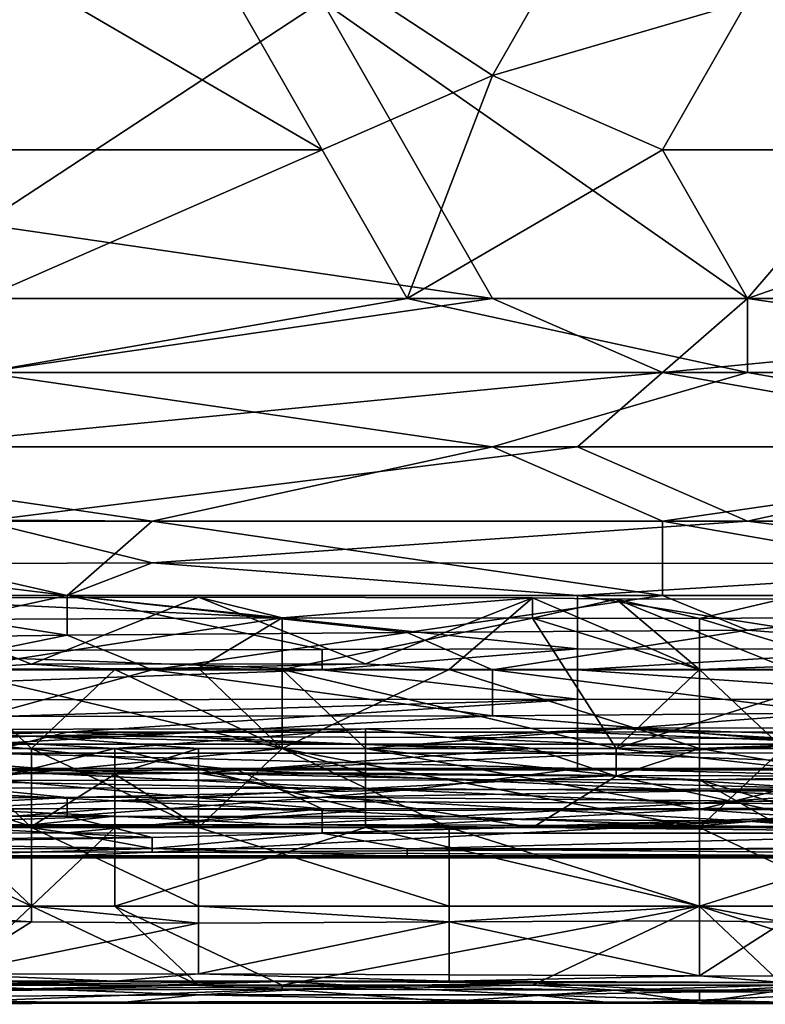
# Model space of a CAD drawing. Extents: x -1.1 to 1.1, y -0.36 to 0.36.
# Tile 222 of 256: x 0.1009 to 0.1401, y -0.3451 to -0.2933. Entities that reach past the tile are written whole.
import ezdxf

# ---------------------------------------------------------------- set-up
doc = ezdxf.new("R2010")
doc.units = 0

msp = doc.modelspace()

# ---------------------------------------------------------------- linework, layer by layer
for points in [[(0.116813, -0.29237, 0.265811), (0.098929, -0.304088, 0.265347), (0.076574, -0.280651, 0.26616)], [(0.125755, -0.296276, 0.384736), (0.134697, -0.280651, 0.387914), (0.107871, -0.284557, 0.387518)], [(0.134697, -0.280651, 0.387914), (0.125755, -0.296276, 0.384736), (0.139168, -0.29237, 0.385425)], [(0.116813, -0.300182, 0.383899), (0.089987, -0.284557, 0.387785), (0.076574, -0.300182, 0.384384)], [(0.089987, -0.284557, 0.387785), (0.116813, -0.300182, 0.383899), (0.107871, -0.284557, 0.387518)], [(0.125755, -0.296276, 0.384736), (0.107871, -0.284557, 0.387518), (0.116813, -0.300182, 0.383899)], [(0.116813, -0.29237, 0.265811), (0.125755, -0.307995, 0.265249), (0.098929, -0.304088, 0.265347)], [(0.152581, -0.29237, 0.265824), (0.139168, -0.307995, 0.265237), (0.116813, -0.29237, 0.265811)], [(0.139168, -0.307995, 0.265237), (0.125755, -0.307995, 0.265249), (0.116813, -0.29237, 0.265811)], [(0.134697, -0.300182, 0.383694), (0.139168, -0.29237, 0.385425), (0.125755, -0.296276, 0.384736)], [(0.139168, -0.29237, 0.385425), (0.134697, -0.300182, 0.383694), (0.161523, -0.300182, 0.383204)], [(0.161523, -0.300182, 0.383204), (0.170466, -0.29237, 0.384858), (0.139168, -0.29237, 0.385425)], [(0.139168, -0.307995, 0.265237), (0.152581, -0.29237, 0.265824), (0.174937, -0.307995, 0.265182)], [(0.125755, -0.296276, 0.384736), (0.116813, -0.300182, 0.383899), (0.121284, -0.307995, 0.381716)], [(0.125755, -0.296276, 0.384736), (0.121284, -0.307995, 0.381716), (0.134697, -0.300182, 0.383694)], [(0.098929, -0.307995, 0.381896), (0.116813, -0.300182, 0.383899), (0.076574, -0.300182, 0.384384)], [(0.121284, -0.307995, 0.381716), (0.116813, -0.300182, 0.383899), (0.098929, -0.307995, 0.381896)], [(0.121284, -0.307995, 0.381716), (0.139168, -0.307995, 0.381535), (0.134697, -0.300182, 0.383694)], [(0.161523, -0.300182, 0.383204), (0.134697, -0.300182, 0.383694), (0.139168, -0.307995, 0.381535)], [(0.139168, -0.307995, 0.381535), (0.165995, -0.307995, 0.381037), (0.161523, -0.300182, 0.383204)], [(0.125755, -0.307995, 0.265249), (0.098929, -0.307995, 0.265265), (0.098929, -0.304088, 0.265347)], [(0.121284, -0.307995, 0.381716), (0.098929, -0.311901, 0.380672), (0.139168, -0.311901, 0.38028)], [(0.121284, -0.307995, 0.381716), (0.098929, -0.307995, 0.381896), (0.098929, -0.311901, 0.380672)], [(0.125755, -0.307995, 0.265249), (0.134697, -0.311901, 0.265261), (0.098929, -0.311901, 0.265301)], [(0.098929, -0.311901, 0.265301), (0.098929, -0.307995, 0.265265), (0.125755, -0.307995, 0.265249)], [(0.139168, -0.311901, 0.38028), (0.139168, -0.307995, 0.381535), (0.121284, -0.307995, 0.381716)], [(0.139168, -0.307995, 0.265237), (0.134697, -0.311901, 0.265261), (0.125755, -0.307995, 0.265249)], [(0.139168, -0.307995, 0.265237), (0.174937, -0.307995, 0.265182), (0.134697, -0.311901, 0.265261)], [(0.174937, -0.307995, 0.265182), (0.179408, -0.311901, 0.265218), (0.134697, -0.311901, 0.265261)], [(0.165995, -0.311901, 0.379749), (0.139168, -0.307995, 0.381535), (0.139168, -0.311901, 0.38028)], [(0.165995, -0.311901, 0.379749), (0.165995, -0.307995, 0.381037), (0.139168, -0.307995, 0.381535)], [(0.081045, -0.315807, 0.379457), (0.125755, -0.315807, 0.379007), (0.098929, -0.311901, 0.380672)], [(0.134697, -0.311901, 0.265261), (0.130226, -0.315807, 0.265803), (0.094458, -0.315807, 0.265792)], [(0.094458, -0.315807, 0.265792), (0.098929, -0.311901, 0.265301), (0.134697, -0.311901, 0.265261)], [(0.125755, -0.315807, 0.379007), (0.139168, -0.311901, 0.38028), (0.098929, -0.311901, 0.380672)], [(0.125755, -0.315807, 0.379007), (0.161523, -0.315807, 0.378467), (0.139168, -0.311901, 0.38028)], [(0.134697, -0.311901, 0.265261), (0.157052, -0.315807, 0.265762), (0.130226, -0.315807, 0.265803)], [(0.157052, -0.315807, 0.265762), (0.134697, -0.311901, 0.265261), (0.179408, -0.311901, 0.265218)], [(0.139168, -0.311901, 0.38028), (0.161523, -0.315807, 0.378467), (0.165995, -0.311901, 0.379749)], [(0.107871, -0.319713, 0.377449), (0.125755, -0.315807, 0.379007), (0.081045, -0.315807, 0.379457)], [(0.081045, -0.315807, 0.379457), (0.085516, -0.319543, 0.377737), (0.107871, -0.319713, 0.377449)], [(0.094458, -0.315807, 0.265792), (0.130226, -0.315807, 0.265803), (0.098929, -0.319713, 0.26713)], [(0.130226, -0.315807, 0.265803), (0.139168, -0.319713, 0.267126), (0.098929, -0.319713, 0.26713)], [(0.134697, -0.319713, 0.377262), (0.125755, -0.315807, 0.379007), (0.107871, -0.319713, 0.377449)], [(0.134697, -0.319713, 0.377262), (0.161523, -0.315807, 0.378467), (0.125755, -0.315807, 0.379007)], [(0.130226, -0.315807, 0.265803), (0.157052, -0.315807, 0.265762), (0.139168, -0.319713, 0.267126)], [(0.152581, -0.319713, 0.377018), (0.161523, -0.315807, 0.378467), (0.134697, -0.319713, 0.377262)], [(0.157052, -0.315807, 0.265762), (0.157052, -0.319713, 0.267101), (0.139168, -0.319713, 0.267126)], [(0.1034, -0.32362, 0.375297), (0.107871, -0.319713, 0.377449), (0.085516, -0.319543, 0.377737)], [(0.085516, -0.319543, 0.377737), (0.089987, -0.32362, 0.375413), (0.1034, -0.32362, 0.375297)], [(0.098929, -0.319713, 0.26713), (0.107871, -0.321889, 0.268362), (0.089987, -0.321965, 0.268362)], [(0.107871, -0.321889, 0.268362), (0.098929, -0.319713, 0.26713), (0.139168, -0.319713, 0.267126)], [(0.1034, -0.32362, 0.375297), (0.134697, -0.32362, 0.37511), (0.107871, -0.319713, 0.377449)], [(0.107871, -0.319713, 0.377449), (0.134697, -0.32362, 0.37511), (0.134697, -0.319713, 0.377262)], [(0.157052, -0.321944, 0.268362), (0.107871, -0.321889, 0.268362), (0.139168, -0.319713, 0.267126)], [(0.134697, -0.319713, 0.377262), (0.157052, -0.32362, 0.374855), (0.152581, -0.319713, 0.377018)], [(0.157052, -0.32362, 0.374855), (0.134697, -0.319713, 0.377262), (0.134697, -0.32362, 0.37511)], [(0.157052, -0.319713, 0.267101), (0.157052, -0.321944, 0.268362), (0.139168, -0.319713, 0.267126)], [(0.1034, -0.32362, 0.269493), (0.089987, -0.321965, 0.268362), (0.107871, -0.321889, 0.268362)], [(0.107871, -0.321889, 0.268362), (0.130226, -0.32362, 0.269538), (0.1034, -0.32362, 0.269493)], [(0.107871, -0.321889, 0.268362), (0.157052, -0.321944, 0.268362), (0.130226, -0.32362, 0.269538)], [(0.089987, -0.321965, 0.268362), (0.1034, -0.32362, 0.269493), (0.072103, -0.32362, 0.269494)], [(0.152581, -0.32362, 0.269485), (0.130226, -0.32362, 0.269538), (0.157052, -0.321944, 0.268362)], [(0.089987, -0.326529, 0.272269), (0.072103, -0.32362, 0.269494), (0.1034, -0.32362, 0.269493)], [(0.089987, -0.32362, 0.375413), (0.081045, -0.325997, 0.373831), (0.1034, -0.325697, 0.373831)], [(0.1034, -0.32362, 0.269493), (0.116813, -0.326458, 0.272269), (0.089987, -0.326529, 0.272269)], [(0.1034, -0.325697, 0.373831), (0.1034, -0.32362, 0.375297), (0.089987, -0.32362, 0.375413)], [(0.110308, -0.3237, 0.221806), (0.092749, -0.323763, 0.221806), (0.114697, -0.324796, 0.225563)], [(0.101528, -0.327227, 0.218049), (0.092749, -0.323763, 0.221806), (0.110308, -0.3237, 0.221806)], [(0.114697, -0.324796, 0.225563), (0.092749, -0.323763, 0.221806), (0.097139, -0.32488, 0.225563)], [(0.097139, -0.327502, 0.217879), (0.092749, -0.323763, 0.221806), (0.101528, -0.327227, 0.218049)], [(0.101528, -0.327227, 0.218049), (0.110308, -0.3237, 0.221806), (0.119087, -0.327208, 0.218049)], [(0.130226, -0.32362, 0.269538), (0.130226, -0.326411, 0.272269), (0.1034, -0.32362, 0.269493)], [(0.1034, -0.32362, 0.269493), (0.130226, -0.326411, 0.272269), (0.116813, -0.326458, 0.272269)], [(0.121284, -0.32556, 0.373831), (0.134697, -0.32362, 0.37511), (0.1034, -0.32362, 0.375297)], [(0.121284, -0.32556, 0.373831), (0.1034, -0.32362, 0.375297), (0.1034, -0.325697, 0.373831)], [(0.110308, -0.3237, 0.221806), (0.114697, -0.324796, 0.225563), (0.127866, -0.323737, 0.221806)], [(0.119087, -0.327208, 0.218049), (0.110308, -0.3237, 0.221806), (0.127866, -0.323737, 0.221806)], [(0.114697, -0.324796, 0.225563), (0.127866, -0.32481, 0.225563), (0.127866, -0.323737, 0.221806)], [(0.127866, -0.323737, 0.221806), (0.123477, -0.327502, 0.21787), (0.119087, -0.327208, 0.218049)], [(0.134697, -0.32362, 0.37511), (0.121284, -0.32556, 0.373831), (0.139168, -0.325435, 0.373831)], [(0.123477, -0.327502, 0.21787), (0.127866, -0.323737, 0.221806), (0.136646, -0.327502, 0.217922)], [(0.132256, -0.32381, 0.221806), (0.136646, -0.327502, 0.217922), (0.127866, -0.323737, 0.221806)], [(0.127866, -0.323737, 0.221806), (0.127866, -0.32481, 0.225563), (0.132256, -0.32381, 0.221806)], [(0.132256, -0.32381, 0.221806), (0.127866, -0.32481, 0.225563), (0.136646, -0.324827, 0.225563)], [(0.152581, -0.32362, 0.269485), (0.14811, -0.326443, 0.272269), (0.130226, -0.32362, 0.269538)], [(0.14811, -0.326443, 0.272269), (0.130226, -0.326411, 0.272269), (0.130226, -0.32362, 0.269538)], [(0.132256, -0.32381, 0.221806), (0.136646, -0.324827, 0.225563), (0.141035, -0.323795, 0.221806)], [(0.141035, -0.323795, 0.221806), (0.141035, -0.327347, 0.218049), (0.132256, -0.32381, 0.221806)], [(0.141035, -0.327347, 0.218049), (0.136646, -0.327502, 0.217922), (0.132256, -0.32381, 0.221806)], [(0.139168, -0.325435, 0.373831), (0.157052, -0.32362, 0.374855), (0.134697, -0.32362, 0.37511)], [(0.141035, -0.323795, 0.221806), (0.136646, -0.324827, 0.225563), (0.145425, -0.324754, 0.225563)], [(0.165995, -0.327526, 0.371845), (0.157052, -0.32362, 0.374855), (0.139168, -0.325435, 0.373831)], [(0.114697, -0.324796, 0.225563), (0.097139, -0.32488, 0.225563), (0.097139, -0.327502, 0.229316)], [(0.097139, -0.327502, 0.229316), (0.110308, -0.327431, 0.22932), (0.114697, -0.324796, 0.225563)], [(0.114697, -0.327502, 0.229506), (0.114697, -0.324796, 0.225563), (0.110308, -0.327431, 0.22932)], [(0.127866, -0.32481, 0.225563), (0.114697, -0.324796, 0.225563), (0.114697, -0.327502, 0.229506)], [(0.114697, -0.327502, 0.229506), (0.132256, -0.331652, 0.231508), (0.127866, -0.32481, 0.225563)], [(0.127866, -0.32481, 0.225563), (0.136646, -0.327502, 0.229534), (0.136646, -0.324827, 0.225563)], [(0.136646, -0.327502, 0.229534), (0.127866, -0.32481, 0.225563), (0.132256, -0.331652, 0.231508)], [(0.136646, -0.324827, 0.225563), (0.145425, -0.327502, 0.229567), (0.145425, -0.324754, 0.225563)], [(0.145425, -0.327502, 0.229567), (0.136646, -0.324827, 0.225563), (0.136646, -0.327502, 0.229534)], [(0.125755, -0.327526, 0.372287), (0.139168, -0.325435, 0.373831), (0.121284, -0.32556, 0.373831)], [(0.139168, -0.325435, 0.373831), (0.125755, -0.327526, 0.372287), (0.165995, -0.327526, 0.371845)], [(0.094458, -0.327526, 0.372452), (0.1034, -0.325697, 0.373831), (0.081045, -0.325997, 0.373831)], [(0.107871, -0.327526, 0.372328), (0.1034, -0.325697, 0.373831), (0.094458, -0.327526, 0.372452)], [(0.107871, -0.327526, 0.372328), (0.121284, -0.32556, 0.373831), (0.1034, -0.325697, 0.373831)], [(0.125755, -0.327526, 0.372287), (0.121284, -0.32556, 0.373831), (0.107871, -0.327526, 0.372328)], [(0.089987, -0.326529, 0.272269), (0.116813, -0.327526, 0.273671), (0.067632, -0.327526, 0.273654)], [(0.089987, -0.326529, 0.272269), (0.116813, -0.326458, 0.272269), (0.116813, -0.327526, 0.273671)], [(0.116813, -0.327526, 0.273671), (0.116813, -0.326458, 0.272269), (0.130226, -0.326411, 0.272269)], [(0.116813, -0.327526, 0.273671), (0.130226, -0.326411, 0.272269), (0.130226, -0.327526, 0.273768)], [(0.14811, -0.326443, 0.272269), (0.130226, -0.327526, 0.273768), (0.130226, -0.326411, 0.272269)], [(0.152581, -0.327526, 0.273684), (0.130226, -0.327526, 0.273768), (0.14811, -0.326443, 0.272269)], [(0.072103, -0.329118, 0.276175), (0.067632, -0.327526, 0.273654), (0.116813, -0.327526, 0.273671)], [(0.130226, -0.329061, 0.276175), (0.072103, -0.329118, 0.276175), (0.116813, -0.327526, 0.273671)], [(0.101528, -0.331652, 0.231364), (0.097139, -0.327502, 0.229316), (0.092749, -0.331652, 0.231315)], [(0.094458, -0.327526, 0.372452), (0.098929, -0.32998, 0.369925), (0.107871, -0.327526, 0.372328)], [(0.105918, -0.327502, 0.217869), (0.097139, -0.327502, 0.217879), (0.101528, -0.327227, 0.218049)], [(0.097139, -0.327502, 0.229316), (0.114697, -0.331652, 0.231553), (0.110308, -0.327431, 0.22932)], [(0.097139, -0.327502, 0.229316), (0.101528, -0.331652, 0.231364), (0.114697, -0.331652, 0.231553)], [(0.105918, -0.327502, 0.217869), (0.101528, -0.331652, 0.217992), (0.097139, -0.327502, 0.217879)], [(0.097139, -0.331652, 0.217919), (0.097139, -0.327502, 0.217879), (0.101528, -0.331652, 0.217992)], [(0.098929, -0.32998, 0.369925), (0.125755, -0.329938, 0.369925), (0.107871, -0.327526, 0.372328)], [(0.105918, -0.327502, 0.217869), (0.101528, -0.327227, 0.218049), (0.119087, -0.327208, 0.218049)], [(0.105918, -0.327502, 0.217869), (0.114697, -0.331652, 0.217932), (0.101528, -0.331652, 0.217992)], [(0.119087, -0.327208, 0.218049), (0.123477, -0.327502, 0.21787), (0.105918, -0.327502, 0.217869)], [(0.105918, -0.327502, 0.217869), (0.123477, -0.327502, 0.21787), (0.114697, -0.331652, 0.217932)], [(0.125755, -0.329938, 0.369925), (0.125755, -0.327526, 0.372287), (0.107871, -0.327526, 0.372328)], [(0.114697, -0.327502, 0.229506), (0.110308, -0.327431, 0.22932), (0.114697, -0.331652, 0.231553)], [(0.123477, -0.327502, 0.21787), (0.136646, -0.331652, 0.217882), (0.114697, -0.331652, 0.217932)], [(0.114697, -0.327502, 0.229506), (0.119087, -0.331652, 0.231595), (0.132256, -0.331652, 0.231508)], [(0.119087, -0.331652, 0.231595), (0.114697, -0.327502, 0.229506), (0.114697, -0.331652, 0.231553)], [(0.116813, -0.327526, 0.273671), (0.130226, -0.327526, 0.273768), (0.130226, -0.329061, 0.276175)], [(0.123477, -0.327502, 0.21787), (0.136646, -0.327502, 0.217922), (0.136646, -0.331652, 0.217882)], [(0.143639, -0.329805, 0.369925), (0.165995, -0.327526, 0.371845), (0.125755, -0.327526, 0.372287)], [(0.143639, -0.329805, 0.369925), (0.125755, -0.327526, 0.372287), (0.125755, -0.329938, 0.369925)], [(0.130226, -0.327526, 0.273768), (0.152581, -0.327526, 0.273684), (0.152581, -0.329104, 0.276175)], [(0.152581, -0.329104, 0.276175), (0.130226, -0.329061, 0.276175), (0.130226, -0.327526, 0.273768)], [(0.145425, -0.331652, 0.231457), (0.145425, -0.327502, 0.229567), (0.132256, -0.331652, 0.231508)], [(0.136646, -0.327502, 0.229534), (0.132256, -0.331652, 0.231508), (0.145425, -0.327502, 0.229567)], [(0.141035, -0.327347, 0.218049), (0.141035, -0.331652, 0.217841), (0.136646, -0.327502, 0.217922)], [(0.141035, -0.331652, 0.217841), (0.136646, -0.331652, 0.217882), (0.136646, -0.327502, 0.217922)], [(0.072103, -0.330792, 0.280081), (0.130226, -0.329061, 0.276175), (0.1034, -0.330791, 0.280081)], [(0.072103, -0.330792, 0.280081), (0.072103, -0.329118, 0.276175), (0.130226, -0.329061, 0.276175)], [(0.1034, -0.330791, 0.280081), (0.130226, -0.329061, 0.276175), (0.130226, -0.330791, 0.280081)], [(0.152581, -0.329104, 0.276175), (0.130226, -0.330791, 0.280081), (0.130226, -0.329061, 0.276175)], [(0.161523, -0.330778, 0.280081), (0.130226, -0.330791, 0.280081), (0.152581, -0.329104, 0.276175)], [(0.125755, -0.329938, 0.369925), (0.098929, -0.331432, 0.368084), (0.143639, -0.331432, 0.367967)], [(0.098929, -0.32998, 0.369925), (0.098929, -0.331432, 0.368084), (0.125755, -0.329938, 0.369925)], [(0.125755, -0.329938, 0.369925), (0.143639, -0.331432, 0.367967), (0.143639, -0.329805, 0.369925)], [(0.08397, -0.331652, 0.271958), (0.105918, -0.331652, 0.272008), (0.088359, -0.33065, 0.270649)], [(0.105918, -0.331652, 0.272008), (0.119087, -0.330625, 0.270649), (0.088359, -0.33065, 0.270649)], [(0.101528, -0.331008, 0.266891), (0.088359, -0.33065, 0.270649), (0.119087, -0.330625, 0.270649)], [(0.088359, -0.331048, 0.266891), (0.088359, -0.33065, 0.270649), (0.101528, -0.331008, 0.266891)], [(0.123477, -0.331076, 0.266891), (0.101528, -0.331008, 0.266891), (0.119087, -0.330625, 0.270649)], [(0.105918, -0.331652, 0.272008), (0.119087, -0.331652, 0.271949), (0.119087, -0.330625, 0.270649)], [(0.132256, -0.330583, 0.270649), (0.119087, -0.331652, 0.271949), (0.149815, -0.331652, 0.271995)], [(0.132256, -0.330583, 0.270649), (0.119087, -0.330625, 0.270649), (0.119087, -0.331652, 0.271949)], [(0.123477, -0.331076, 0.266891), (0.119087, -0.330625, 0.270649), (0.132256, -0.330583, 0.270649)], [(0.149815, -0.331143, 0.266891), (0.123477, -0.331076, 0.266891), (0.132256, -0.330583, 0.270649)], [(0.158594, -0.330538, 0.270649), (0.132256, -0.330583, 0.270649), (0.149815, -0.331652, 0.271995)], [(0.149815, -0.331143, 0.266891), (0.132256, -0.330583, 0.270649), (0.158594, -0.330538, 0.270649)], [(0.1034, -0.330791, 0.280081), (0.063161, -0.33194, 0.283987), (0.072103, -0.330792, 0.280081)], [(0.098929, -0.331898, 0.283987), (0.063161, -0.33194, 0.283987), (0.1034, -0.330791, 0.280081)], [(0.101528, -0.331008, 0.266891), (0.110308, -0.331652, 0.265273), (0.088359, -0.331652, 0.265348)], [(0.101528, -0.331008, 0.266891), (0.088359, -0.331652, 0.265348), (0.088359, -0.331048, 0.266891)], [(0.098929, -0.331898, 0.283987), (0.1034, -0.330791, 0.280081), (0.130226, -0.331902, 0.283987)], [(0.123477, -0.331076, 0.266891), (0.127866, -0.331652, 0.265509), (0.101528, -0.331008, 0.266891)], [(0.110308, -0.331652, 0.265273), (0.101528, -0.331008, 0.266891), (0.127866, -0.331652, 0.265509)], [(0.130226, -0.330791, 0.280081), (0.130226, -0.331902, 0.283987), (0.1034, -0.330791, 0.280081)], [(0.136646, -0.331652, 0.265572), (0.123477, -0.331076, 0.266891), (0.149815, -0.331143, 0.266891)], [(0.123477, -0.331076, 0.266891), (0.136646, -0.331652, 0.265572), (0.127866, -0.331652, 0.265509)], [(0.157052, -0.331877, 0.283987), (0.130226, -0.330791, 0.280081), (0.161523, -0.330778, 0.280081)], [(0.130226, -0.331902, 0.283987), (0.130226, -0.330791, 0.280081), (0.157052, -0.331877, 0.283987)], [(0.149815, -0.331143, 0.266891), (0.149815, -0.331652, 0.265603), (0.136646, -0.331652, 0.265572)], [(0.092749, -0.331652, 0.231315), (0.08397, -0.332974, 0.233077), (0.101528, -0.332943, 0.233077)], [(0.092749, -0.334869, 0.274406), (0.105918, -0.331652, 0.272008), (0.08397, -0.331652, 0.271958)], [(0.088359, -0.331652, 0.265348), (0.110308, -0.331652, 0.265273), (0.105918, -0.333001, 0.263134)], [(0.092749, -0.332941, 0.263134), (0.088359, -0.331652, 0.265348), (0.105918, -0.333001, 0.263134)], [(0.092749, -0.331652, 0.231315), (0.101528, -0.332943, 0.233077), (0.101528, -0.331652, 0.231364)], [(0.105918, -0.334804, 0.274406), (0.105918, -0.331652, 0.272008), (0.092749, -0.334869, 0.274406)], [(0.098929, -0.331432, 0.368084), (0.094458, -0.332843, 0.366019), (0.112342, -0.332785, 0.366019)], [(0.101528, -0.331652, 0.217992), (0.101528, -0.335802, 0.217373), (0.097139, -0.331652, 0.217919)], [(0.101528, -0.335802, 0.217373), (0.097139, -0.335802, 0.217374), (0.097139, -0.331652, 0.217919)], [(0.112342, -0.332785, 0.366019), (0.143639, -0.331432, 0.367967), (0.098929, -0.331432, 0.368084)], [(0.114697, -0.331652, 0.231553), (0.101528, -0.332943, 0.233077), (0.119087, -0.33296, 0.233077)], [(0.114697, -0.331652, 0.217932), (0.110308, -0.335802, 0.2174), (0.101528, -0.331652, 0.217992)], [(0.114697, -0.331652, 0.231553), (0.101528, -0.331652, 0.231364), (0.101528, -0.332943, 0.233077)], [(0.110308, -0.335802, 0.2174), (0.101528, -0.335802, 0.217373), (0.101528, -0.331652, 0.217992)], [(0.119087, -0.334922, 0.274406), (0.119087, -0.331652, 0.271949), (0.105918, -0.331652, 0.272008)], [(0.119087, -0.334922, 0.274406), (0.105918, -0.331652, 0.272008), (0.105918, -0.334804, 0.274406)], [(0.105918, -0.333001, 0.263134), (0.110308, -0.331652, 0.265273), (0.110308, -0.332946, 0.263134)], [(0.114697, -0.331652, 0.217932), (0.123477, -0.335802, 0.217395), (0.110308, -0.335802, 0.2174)], [(0.110308, -0.332946, 0.263134), (0.110308, -0.331652, 0.265273), (0.127866, -0.331652, 0.265509)], [(0.110308, -0.332946, 0.263134), (0.127866, -0.331652, 0.265509), (0.132256, -0.333107, 0.263134)], [(0.112342, -0.332785, 0.366019), (0.143639, -0.332777, 0.366019), (0.143639, -0.331432, 0.367967)], [(0.114697, -0.331652, 0.231553), (0.119087, -0.33296, 0.233077), (0.119087, -0.331652, 0.231595)], [(0.136646, -0.331652, 0.217882), (0.136646, -0.335802, 0.217413), (0.114697, -0.331652, 0.217932)], [(0.123477, -0.335802, 0.217395), (0.114697, -0.331652, 0.217932), (0.136646, -0.335802, 0.217413)], [(0.136646, -0.33486, 0.274406), (0.119087, -0.331652, 0.271949), (0.119087, -0.334922, 0.274406)], [(0.132256, -0.33307, 0.233077), (0.132256, -0.331652, 0.231508), (0.119087, -0.331652, 0.231595)], [(0.119087, -0.331652, 0.231595), (0.119087, -0.33296, 0.233077), (0.132256, -0.33307, 0.233077)], [(0.136646, -0.33486, 0.274406), (0.149815, -0.331652, 0.271995), (0.119087, -0.331652, 0.271949)], [(0.136646, -0.331652, 0.265572), (0.132256, -0.333107, 0.263134), (0.127866, -0.331652, 0.265509)], [(0.132256, -0.333107, 0.263134), (0.136646, -0.331652, 0.265572), (0.136646, -0.333308, 0.263134)], [(0.132256, -0.331652, 0.231508), (0.145425, -0.333111, 0.233077), (0.145425, -0.331652, 0.231457)], [(0.132256, -0.331652, 0.231508), (0.132256, -0.33307, 0.233077), (0.145425, -0.333111, 0.233077)], [(0.149815, -0.331652, 0.265603), (0.145425, -0.333146, 0.263134), (0.136646, -0.331652, 0.265572)], [(0.141035, -0.331652, 0.217841), (0.149815, -0.335802, 0.217391), (0.136646, -0.335802, 0.217413)], [(0.136646, -0.333308, 0.263134), (0.136646, -0.331652, 0.265572), (0.145425, -0.333146, 0.263134)], [(0.136646, -0.335802, 0.217413), (0.136646, -0.331652, 0.217882), (0.141035, -0.331652, 0.217841)], [(0.154204, -0.334883, 0.274406), (0.149815, -0.331652, 0.271995), (0.136646, -0.33486, 0.274406)], [(0.098929, -0.331898, 0.283987), (0.130226, -0.331902, 0.283987), (0.130226, -0.332711, 0.287894)], [(0.130226, -0.332711, 0.287894), (0.098929, -0.332714, 0.287894), (0.098929, -0.331898, 0.283987)], [(0.152581, -0.332691, 0.287894), (0.130226, -0.331902, 0.283987), (0.157052, -0.331877, 0.283987)], [(0.130226, -0.332711, 0.287894), (0.130226, -0.331902, 0.283987), (0.152581, -0.332691, 0.287894)], [(0.094458, -0.333341, 0.2918), (0.098929, -0.332714, 0.287894), (0.125755, -0.333311, 0.2918)], [(0.125755, -0.333311, 0.2918), (0.098929, -0.332714, 0.287894), (0.130226, -0.332711, 0.287894)], [(0.143639, -0.332777, 0.366019), (0.112342, -0.332785, 0.366019), (0.157052, -0.334796, 0.362112)], [(0.152581, -0.333291, 0.2918), (0.125755, -0.333311, 0.2918), (0.130226, -0.332711, 0.287894)], [(0.152581, -0.332691, 0.287894), (0.152581, -0.333291, 0.2918), (0.130226, -0.332711, 0.287894)], [(0.101528, -0.332943, 0.233077), (0.08397, -0.332974, 0.233077), (0.092749, -0.333716, 0.236834)], [(0.105918, -0.333001, 0.263134), (0.101528, -0.335753, 0.259377), (0.092749, -0.332941, 0.263134)], [(0.097139, -0.335683, 0.259377), (0.092749, -0.332941, 0.263134), (0.101528, -0.335753, 0.259377)], [(0.092749, -0.333716, 0.236834), (0.119087, -0.33376, 0.236834), (0.101528, -0.332943, 0.233077)], [(0.112342, -0.332785, 0.366019), (0.094458, -0.332843, 0.366019), (0.116813, -0.334825, 0.362112)], [(0.094458, -0.332843, 0.366019), (0.094458, -0.334805, 0.362112), (0.116813, -0.334825, 0.362112)], [(0.101528, -0.332943, 0.233077), (0.119087, -0.33376, 0.236834), (0.119087, -0.33296, 0.233077)], [(0.101528, -0.335753, 0.259377), (0.105918, -0.333001, 0.263134), (0.110308, -0.33575, 0.259377)], [(0.110308, -0.332946, 0.263134), (0.110308, -0.33575, 0.259377), (0.105918, -0.333001, 0.263134)], [(0.127866, -0.335802, 0.25948), (0.110308, -0.33575, 0.259377), (0.110308, -0.332946, 0.263134)], [(0.132256, -0.333107, 0.263134), (0.127866, -0.335802, 0.25948), (0.110308, -0.332946, 0.263134)], [(0.112342, -0.332785, 0.366019), (0.116813, -0.334825, 0.362112), (0.157052, -0.334796, 0.362112)], [(0.119087, -0.33296, 0.233077), (0.119087, -0.33376, 0.236834), (0.132256, -0.33307, 0.233077)], [(0.119087, -0.33376, 0.236834), (0.145425, -0.333936, 0.236834), (0.132256, -0.33307, 0.233077)], [(0.143639, -0.33377, 0.295706), (0.125755, -0.333311, 0.2918), (0.152581, -0.333291, 0.2918)], [(0.145425, -0.335985, 0.259377), (0.127866, -0.335802, 0.25948), (0.132256, -0.333107, 0.263134)], [(0.132256, -0.33307, 0.233077), (0.145425, -0.333936, 0.236834), (0.145425, -0.333111, 0.233077)], [(0.145425, -0.335985, 0.259377), (0.132256, -0.333107, 0.263134), (0.136646, -0.333308, 0.263134)], [(0.141035, -0.335802, 0.259686), (0.136646, -0.333308, 0.263134), (0.145425, -0.333146, 0.263134)], [(0.1034, -0.334224, 0.299612), (0.05869, -0.334227, 0.299612), (0.094458, -0.333341, 0.2918)], [(0.092749, -0.333716, 0.236834), (0.097139, -0.334813, 0.248106), (0.105918, -0.334411, 0.244349)], [(0.092749, -0.333716, 0.236834), (0.105918, -0.334411, 0.244349), (0.119087, -0.33376, 0.236834)], [(0.125755, -0.333311, 0.2918), (0.121284, -0.333822, 0.295706), (0.094458, -0.333341, 0.2918)], [(0.121284, -0.333822, 0.295706), (0.1034, -0.334224, 0.299612), (0.094458, -0.333341, 0.2918)], [(0.119087, -0.33376, 0.236834), (0.105918, -0.334411, 0.244349), (0.136646, -0.334524, 0.244349)], [(0.143639, -0.33377, 0.295706), (0.116813, -0.334216, 0.299612), (0.121284, -0.333822, 0.295706)], [(0.116813, -0.334216, 0.299612), (0.143639, -0.33377, 0.295706), (0.152581, -0.334545, 0.303519)], [(0.145425, -0.333936, 0.236834), (0.119087, -0.33376, 0.236834), (0.136646, -0.334524, 0.244349)], [(0.121284, -0.333822, 0.295706), (0.125755, -0.333311, 0.2918), (0.143639, -0.33377, 0.295706)], [(0.145425, -0.335985, 0.259377), (0.136646, -0.333308, 0.263134), (0.141035, -0.335802, 0.259686)], [(0.085516, -0.335208, 0.311331), (0.05869, -0.334227, 0.299612), (0.1034, -0.334224, 0.299612)], [(0.1034, -0.334224, 0.299612), (0.1034, -0.335209, 0.311331), (0.085516, -0.335208, 0.311331)], [(0.116813, -0.334216, 0.299612), (0.1034, -0.334224, 0.299612), (0.121284, -0.333822, 0.295706)], [(0.139168, -0.335475, 0.315237), (0.1034, -0.335209, 0.311331), (0.116813, -0.334216, 0.299612)], [(0.1034, -0.335209, 0.311331), (0.1034, -0.334224, 0.299612), (0.116813, -0.334216, 0.299612)], [(0.139168, -0.335475, 0.315237), (0.116813, -0.334216, 0.299612), (0.152581, -0.334545, 0.303519)], [(0.149815, -0.334601, 0.244349), (0.154204, -0.333932, 0.236834), (0.136646, -0.334524, 0.244349)], [(0.145425, -0.333936, 0.236834), (0.136646, -0.334524, 0.244349), (0.154204, -0.333932, 0.236834)], [(0.05869, -0.336148, 0.358206), (0.1034, -0.336083, 0.358206), (0.094458, -0.334805, 0.362112)], [(0.092749, -0.335802, 0.274884), (0.105918, -0.335802, 0.274909), (0.105918, -0.334804, 0.274406)], [(0.092749, -0.334869, 0.274406), (0.092749, -0.335802, 0.274884), (0.105918, -0.334804, 0.274406)], [(0.097139, -0.334813, 0.248106), (0.092749, -0.335657, 0.25562), (0.105918, -0.335209, 0.251863)], [(0.094458, -0.334805, 0.362112), (0.1034, -0.336083, 0.358206), (0.116813, -0.334825, 0.362112)], [(0.105918, -0.335209, 0.251863), (0.105918, -0.334411, 0.244349), (0.097139, -0.334813, 0.248106)], [(0.1034, -0.336083, 0.358206), (0.116813, -0.336108, 0.358206), (0.116813, -0.334825, 0.362112)], [(0.105918, -0.334411, 0.244349), (0.105918, -0.335209, 0.251863), (0.123477, -0.335224, 0.251863)], [(0.136646, -0.334524, 0.244349), (0.105918, -0.334411, 0.244349), (0.123477, -0.335224, 0.251863)], [(0.119087, -0.334922, 0.274406), (0.105918, -0.334804, 0.274406), (0.105918, -0.335802, 0.274909)], [(0.157052, -0.334796, 0.362112), (0.116813, -0.336108, 0.358206), (0.152581, -0.3361, 0.358206)], [(0.116813, -0.334825, 0.362112), (0.116813, -0.336108, 0.358206), (0.157052, -0.334796, 0.362112)], [(0.123477, -0.335224, 0.251863), (0.136646, -0.335717, 0.25562), (0.136646, -0.334524, 0.244349)], [(0.136646, -0.334524, 0.244349), (0.136646, -0.335717, 0.25562), (0.149815, -0.334601, 0.244349)], [(0.149815, -0.335802, 0.255554), (0.149815, -0.334601, 0.244349), (0.136646, -0.335717, 0.25562)], [(0.179408, -0.334893, 0.307425), (0.139168, -0.335475, 0.315237), (0.152581, -0.334545, 0.303519)], [(0.05869, -0.336595, 0.330862), (0.085516, -0.335208, 0.311331), (0.107871, -0.336332, 0.326956)], [(0.1034, -0.335209, 0.311331), (0.107871, -0.336332, 0.326956), (0.085516, -0.335208, 0.311331)], [(0.105918, -0.335209, 0.251863), (0.092749, -0.335657, 0.25562), (0.101528, -0.335673, 0.25562)], [(0.105918, -0.335209, 0.251863), (0.101528, -0.335673, 0.25562), (0.114697, -0.335643, 0.25562)], [(0.139168, -0.335475, 0.315237), (0.107871, -0.336332, 0.326956), (0.1034, -0.335209, 0.311331)], [(0.105918, -0.335802, 0.274909), (0.119087, -0.335802, 0.274847), (0.119087, -0.334922, 0.274406)], [(0.123477, -0.335224, 0.251863), (0.105918, -0.335209, 0.251863), (0.114697, -0.335643, 0.25562)], [(0.136646, -0.335717, 0.25562), (0.123477, -0.335224, 0.251863), (0.114697, -0.335643, 0.25562)], [(0.136646, -0.33486, 0.274406), (0.119087, -0.334922, 0.274406), (0.119087, -0.335802, 0.274847)], [(0.136646, -0.335802, 0.274892), (0.136646, -0.33486, 0.274406), (0.119087, -0.335802, 0.274847)], [(0.149815, -0.335802, 0.274892), (0.136646, -0.33486, 0.274406), (0.136646, -0.335802, 0.274892)], [(0.154204, -0.334883, 0.274406), (0.136646, -0.33486, 0.274406), (0.149815, -0.335802, 0.274892)], [(0.179408, -0.334893, 0.307425), (0.165995, -0.336038, 0.32305), (0.139168, -0.335475, 0.315237)], [(0.097139, -0.335802, 0.217374), (0.101528, -0.339952, 0.217506), (0.088359, -0.339952, 0.217504)], [(0.088359, -0.339952, 0.274261), (0.101528, -0.339952, 0.274254), (0.092749, -0.335802, 0.274884)], [(0.092749, -0.335657, 0.25562), (0.097139, -0.335683, 0.259377), (0.101528, -0.335673, 0.25562)], [(0.101528, -0.339952, 0.274254), (0.105918, -0.335802, 0.274909), (0.092749, -0.335802, 0.274884)], [(0.101528, -0.335753, 0.259377), (0.101528, -0.335673, 0.25562), (0.097139, -0.335683, 0.259377)], [(0.097139, -0.335802, 0.217374), (0.101528, -0.335802, 0.217373), (0.101528, -0.339952, 0.217506)], [(0.114697, -0.335643, 0.25562), (0.101528, -0.335673, 0.25562), (0.110308, -0.33575, 0.259377)], [(0.101528, -0.335673, 0.25562), (0.101528, -0.335753, 0.259377), (0.110308, -0.33575, 0.259377)], [(0.101528, -0.339952, 0.274254), (0.105918, -0.339952, 0.274264), (0.105918, -0.335802, 0.274909)], [(0.110308, -0.335802, 0.2174), (0.110308, -0.339952, 0.217468), (0.101528, -0.335802, 0.217373)], [(0.110308, -0.339952, 0.217468), (0.101528, -0.339952, 0.217506), (0.101528, -0.335802, 0.217373)], [(0.105918, -0.335802, 0.274909), (0.105918, -0.339952, 0.274264), (0.119087, -0.335802, 0.274847)], [(0.119087, -0.335802, 0.274847), (0.105918, -0.339952, 0.274264), (0.136646, -0.339952, 0.274253)], [(0.139168, -0.335475, 0.315237), (0.107871, -0.337101, 0.338675), (0.107871, -0.336332, 0.326956)], [(0.107871, -0.337101, 0.338675), (0.139168, -0.335475, 0.315237), (0.157052, -0.336846, 0.334769)], [(0.114697, -0.335643, 0.25562), (0.110308, -0.33575, 0.259377), (0.127866, -0.335802, 0.25948)], [(0.123477, -0.339952, 0.217535), (0.110308, -0.339952, 0.217468), (0.110308, -0.335802, 0.2174)], [(0.123477, -0.335802, 0.217395), (0.123477, -0.339952, 0.217535), (0.110308, -0.335802, 0.2174)], [(0.136646, -0.335717, 0.25562), (0.114697, -0.335643, 0.25562), (0.127866, -0.335802, 0.25948)], [(0.136646, -0.339952, 0.274253), (0.136646, -0.335802, 0.274892), (0.119087, -0.335802, 0.274847)], [(0.136646, -0.335802, 0.217413), (0.136646, -0.339952, 0.21758), (0.123477, -0.335802, 0.217395)], [(0.136646, -0.339952, 0.21758), (0.123477, -0.339952, 0.217535), (0.123477, -0.335802, 0.217395)], [(0.145425, -0.335985, 0.259377), (0.136646, -0.335717, 0.25562), (0.127866, -0.335802, 0.25948)], [(0.136646, -0.335717, 0.25562), (0.145425, -0.335985, 0.259377), (0.149815, -0.335802, 0.255554)], [(0.149815, -0.335802, 0.274892), (0.136646, -0.335802, 0.274892), (0.136646, -0.339952, 0.274253)], [(0.149815, -0.339952, 0.274269), (0.149815, -0.335802, 0.274892), (0.136646, -0.339952, 0.274253)], [(0.149815, -0.335802, 0.217391), (0.145425, -0.339952, 0.217534), (0.136646, -0.335802, 0.217413)], [(0.145425, -0.339952, 0.217534), (0.136646, -0.339952, 0.21758), (0.136646, -0.335802, 0.217413)], [(0.165995, -0.336038, 0.32305), (0.157052, -0.336846, 0.334769), (0.139168, -0.335475, 0.315237)], [(0.1034, -0.336083, 0.358206), (0.05869, -0.336148, 0.358206), (0.107871, -0.336905, 0.3543)], [(0.05869, -0.336148, 0.358206), (0.063161, -0.336953, 0.3543), (0.107871, -0.336905, 0.3543)], [(0.063161, -0.33709, 0.338675), (0.05869, -0.336595, 0.330862), (0.107871, -0.336332, 0.326956)], [(0.063161, -0.33709, 0.338675), (0.107871, -0.336332, 0.326956), (0.107871, -0.337101, 0.338675)], [(0.1034, -0.336083, 0.358206), (0.107871, -0.336905, 0.3543), (0.116813, -0.336108, 0.358206)], [(0.116813, -0.336108, 0.358206), (0.107871, -0.336905, 0.3543), (0.121284, -0.336933, 0.3543)], [(0.116813, -0.336108, 0.358206), (0.121284, -0.336933, 0.3543), (0.152581, -0.3361, 0.358206)], [(0.152581, -0.3361, 0.358206), (0.121284, -0.336933, 0.3543), (0.157052, -0.336897, 0.3543)], [(0.094458, -0.337316, 0.350394), (0.107871, -0.336905, 0.3543), (0.063161, -0.336953, 0.3543)], [(0.107871, -0.336905, 0.3543), (0.094458, -0.337316, 0.350394), (0.121284, -0.337336, 0.350394)], [(0.107871, -0.337101, 0.338675), (0.157052, -0.336846, 0.334769), (0.143639, -0.337282, 0.342581)], [(0.121284, -0.337336, 0.350394), (0.121284, -0.336933, 0.3543), (0.107871, -0.336905, 0.3543)], [(0.157052, -0.336897, 0.3543), (0.121284, -0.336933, 0.3543), (0.165995, -0.337321, 0.350394)], [(0.063161, -0.33709, 0.338675), (0.1034, -0.337296, 0.342581), (0.049748, -0.337292, 0.342581)], [(0.049748, -0.337292, 0.342581), (0.1034, -0.337296, 0.342581), (0.094458, -0.337395, 0.346487)], [(0.1034, -0.337296, 0.342581), (0.063161, -0.33709, 0.338675), (0.107871, -0.337101, 0.338675)], [(0.1034, -0.337296, 0.342581), (0.121284, -0.3374, 0.346487), (0.094458, -0.337395, 0.346487)], [(0.094458, -0.337316, 0.350394), (0.121284, -0.3374, 0.346487), (0.121284, -0.337336, 0.350394)], [(0.094458, -0.337316, 0.350394), (0.094458, -0.337395, 0.346487), (0.121284, -0.3374, 0.346487)], [(0.143639, -0.337282, 0.342581), (0.1034, -0.337296, 0.342581), (0.107871, -0.337101, 0.338675)], [(0.121284, -0.3374, 0.346487), (0.1034, -0.337296, 0.342581), (0.143639, -0.337282, 0.342581)], [(0.121284, -0.336933, 0.3543), (0.121284, -0.337336, 0.350394), (0.165995, -0.337321, 0.350394)], [(0.165995, -0.337404, 0.346487), (0.121284, -0.3374, 0.346487), (0.143639, -0.337282, 0.342581)], [(0.121284, -0.337336, 0.350394), (0.165995, -0.337404, 0.346487), (0.165995, -0.337321, 0.350394)], [(0.121284, -0.337336, 0.350394), (0.121284, -0.3374, 0.346487), (0.165995, -0.337404, 0.346487)], [(0.101528, -0.339952, 0.217506), (0.101528, -0.340776, 0.218049), (0.088359, -0.339952, 0.217504)], [(0.088359, -0.340758, 0.218049), (0.088359, -0.339952, 0.217504), (0.101528, -0.340776, 0.218049)], [(0.097139, -0.344102, 0.271028), (0.101528, -0.339952, 0.274254), (0.088359, -0.339952, 0.274261)], [(0.101528, -0.339952, 0.274254), (0.097139, -0.344102, 0.271028), (0.110308, -0.344102, 0.27098)], [(0.110308, -0.344102, 0.27098), (0.105918, -0.339952, 0.274264), (0.101528, -0.339952, 0.274254)], [(0.110308, -0.339952, 0.217468), (0.110308, -0.340838, 0.218049), (0.101528, -0.339952, 0.217506)], [(0.110308, -0.340838, 0.218049), (0.101528, -0.340776, 0.218049), (0.101528, -0.339952, 0.217506)], [(0.105918, -0.339952, 0.274264), (0.114697, -0.344102, 0.270933), (0.136646, -0.339952, 0.274253)], [(0.114697, -0.344102, 0.270933), (0.105918, -0.339952, 0.274264), (0.110308, -0.344102, 0.27098)], [(0.123477, -0.339952, 0.217535), (0.123477, -0.34076, 0.218049), (0.110308, -0.339952, 0.217468)], [(0.110308, -0.340838, 0.218049), (0.110308, -0.339952, 0.217468), (0.123477, -0.34076, 0.218049)], [(0.127866, -0.344102, 0.270964), (0.136646, -0.339952, 0.274253), (0.114697, -0.344102, 0.270933)], [(0.136646, -0.339952, 0.21758), (0.123477, -0.34076, 0.218049), (0.123477, -0.339952, 0.217535)], [(0.123477, -0.34076, 0.218049), (0.136646, -0.339952, 0.21758), (0.136646, -0.340712, 0.218049)], [(0.141035, -0.344102, 0.270985), (0.136646, -0.339952, 0.274253), (0.127866, -0.344102, 0.270964)], [(0.136646, -0.339952, 0.274253), (0.149815, -0.344102, 0.271036), (0.149815, -0.339952, 0.274269)], [(0.136646, -0.339952, 0.274253), (0.141035, -0.344102, 0.270985), (0.149815, -0.344102, 0.271036)], [(0.141035, -0.340788, 0.218049), (0.136646, -0.339952, 0.21758), (0.145425, -0.339952, 0.217534)], [(0.141035, -0.340788, 0.218049), (0.136646, -0.340712, 0.218049), (0.136646, -0.339952, 0.21758)], [(0.088359, -0.340758, 0.218049), (0.101528, -0.340776, 0.218049), (0.097139, -0.343521, 0.221806)], [(0.110308, -0.340838, 0.218049), (0.097139, -0.343521, 0.221806), (0.101528, -0.340776, 0.218049)], [(0.097139, -0.343521, 0.221806), (0.110308, -0.340838, 0.218049), (0.110308, -0.3435, 0.221806)], [(0.110308, -0.3435, 0.221806), (0.123477, -0.34076, 0.218049), (0.123477, -0.343549, 0.221806)], [(0.110308, -0.3435, 0.221806), (0.110308, -0.340838, 0.218049), (0.123477, -0.34076, 0.218049)], [(0.123477, -0.34076, 0.218049), (0.136646, -0.340712, 0.218049), (0.136646, -0.343605, 0.221806)], [(0.123477, -0.343549, 0.221806), (0.123477, -0.34076, 0.218049), (0.136646, -0.343605, 0.221806)], [(0.141035, -0.340788, 0.218049), (0.136646, -0.343605, 0.221806), (0.136646, -0.340712, 0.218049)], [(0.149815, -0.343617, 0.221806), (0.136646, -0.343605, 0.221806), (0.141035, -0.340788, 0.218049)], [(0.088359, -0.343852, 0.225563), (0.097139, -0.343521, 0.221806), (0.105918, -0.343888, 0.225563)], [(0.105918, -0.343888, 0.225563), (0.097139, -0.343521, 0.221806), (0.110308, -0.3435, 0.221806)], [(0.123477, -0.343888, 0.225563), (0.105918, -0.343888, 0.225563), (0.110308, -0.3435, 0.221806)], [(0.110308, -0.3435, 0.221806), (0.123477, -0.343549, 0.221806), (0.123477, -0.343888, 0.225563)], [(0.136646, -0.343605, 0.221806), (0.123477, -0.343888, 0.225563), (0.123477, -0.343549, 0.221806)], [(0.123477, -0.343888, 0.225563), (0.136646, -0.343605, 0.221806), (0.141035, -0.343949, 0.225563)], [(0.141035, -0.343949, 0.225563), (0.136646, -0.343605, 0.221806), (0.149815, -0.343617, 0.221806)], [(0.097139, -0.344102, 0.237809), (0.101528, -0.344283, 0.244349), (0.07958, -0.344129, 0.240592)], [(0.101528, -0.344283, 0.244349), (0.088359, -0.344752, 0.25562), (0.07958, -0.344129, 0.240592)], [(0.092749, -0.344002, 0.233077), (0.088359, -0.343852, 0.225563), (0.105918, -0.343888, 0.225563)], [(0.105918, -0.343888, 0.225563), (0.097139, -0.344102, 0.237809), (0.092749, -0.344002, 0.233077)], [(0.097139, -0.344102, 0.237809), (0.105918, -0.343888, 0.225563), (0.114697, -0.343909, 0.22932)], [(0.097139, -0.344102, 0.237809), (0.114697, -0.343909, 0.22932), (0.101528, -0.344283, 0.244349)], [(0.097139, -0.344102, 0.271028), (0.097139, -0.344384, 0.270649), (0.110308, -0.344102, 0.27098)], [(0.110308, -0.344102, 0.27098), (0.097139, -0.344384, 0.270649), (0.114697, -0.344314, 0.270649)], [(0.101528, -0.344283, 0.244349), (0.114697, -0.343909, 0.22932), (0.119087, -0.344152, 0.240592)], [(0.119087, -0.344152, 0.240592), (0.110308, -0.344604, 0.251863), (0.101528, -0.344283, 0.244349)], [(0.123477, -0.343888, 0.225563), (0.114697, -0.343909, 0.22932), (0.105918, -0.343888, 0.225563)], [(0.110308, -0.344102, 0.27098), (0.114697, -0.344314, 0.270649), (0.114697, -0.344102, 0.270933)], [(0.110308, -0.344604, 0.251863), (0.119087, -0.344152, 0.240592), (0.127866, -0.344606, 0.251863)], [(0.114697, -0.343909, 0.22932), (0.123477, -0.343888, 0.225563), (0.127866, -0.343982, 0.233077)], [(0.119087, -0.344152, 0.240592), (0.114697, -0.343909, 0.22932), (0.127866, -0.343982, 0.233077)], [(0.114697, -0.344102, 0.270933), (0.114697, -0.344314, 0.270649), (0.127866, -0.344102, 0.270964)], [(0.127866, -0.344102, 0.270964), (0.114697, -0.344314, 0.270649), (0.132256, -0.344368, 0.270649)], [(0.127866, -0.343982, 0.233077), (0.136646, -0.344452, 0.248106), (0.119087, -0.344152, 0.240592)], [(0.127866, -0.344606, 0.251863), (0.119087, -0.344152, 0.240592), (0.136646, -0.344452, 0.248106)], [(0.141035, -0.343949, 0.225563), (0.127866, -0.343982, 0.233077), (0.123477, -0.343888, 0.225563)], [(0.127866, -0.343982, 0.233077), (0.141035, -0.343949, 0.225563), (0.145425, -0.34396, 0.22932)], [(0.127866, -0.343982, 0.233077), (0.145425, -0.34396, 0.22932), (0.136646, -0.344452, 0.248106)], [(0.132256, -0.344368, 0.270649), (0.141035, -0.344102, 0.270985), (0.127866, -0.344102, 0.270964)], [(0.132256, -0.344368, 0.270649), (0.141035, -0.344355, 0.270649), (0.141035, -0.344102, 0.270985)], [(0.145425, -0.34396, 0.22932), (0.149815, -0.344119, 0.236834), (0.136646, -0.344452, 0.248106)], [(0.136646, -0.344452, 0.248106), (0.149815, -0.344119, 0.236834), (0.145425, -0.344489, 0.248106)], [(0.088359, -0.344752, 0.25562), (0.101528, -0.344283, 0.244349), (0.110308, -0.344604, 0.251863)], [(0.088359, -0.344752, 0.25562), (0.110308, -0.344604, 0.251863), (0.105918, -0.345046, 0.263134)], [(0.114697, -0.344314, 0.270649), (0.097139, -0.344996, 0.266891), (0.123477, -0.344948, 0.266891)], [(0.114697, -0.344314, 0.270649), (0.097139, -0.344384, 0.270649), (0.097139, -0.344996, 0.266891)], [(0.105918, -0.345046, 0.263134), (0.110308, -0.344604, 0.251863), (0.132256, -0.34505, 0.263134)], [(0.127866, -0.344606, 0.251863), (0.132256, -0.34505, 0.263134), (0.110308, -0.344604, 0.251863)], [(0.114697, -0.344314, 0.270649), (0.123477, -0.344948, 0.266891), (0.132256, -0.344368, 0.270649)], [(0.132256, -0.344368, 0.270649), (0.123477, -0.344948, 0.266891), (0.136646, -0.344997, 0.266891)], [(0.127866, -0.344606, 0.251863), (0.136646, -0.344452, 0.248106), (0.136646, -0.344891, 0.259377)], [(0.136646, -0.344891, 0.259377), (0.132256, -0.34505, 0.263134), (0.127866, -0.344606, 0.251863)], [(0.132256, -0.344368, 0.270649), (0.136646, -0.344997, 0.266891), (0.141035, -0.344355, 0.270649)], [(0.141035, -0.344355, 0.270649), (0.136646, -0.344997, 0.266891), (0.145425, -0.344989, 0.266891)], [(0.136646, -0.344452, 0.248106), (0.145425, -0.344489, 0.248106), (0.136646, -0.344891, 0.259377)], [(0.136646, -0.344891, 0.259377), (0.145425, -0.344489, 0.248106), (0.145425, -0.345103, 0.263134)], [(0.097139, -0.345085, 0.263134), (0.088359, -0.344752, 0.25562), (0.105918, -0.345046, 0.263134)], [(0.105918, -0.345046, 0.263134), (0.123477, -0.344948, 0.266891), (0.097139, -0.344996, 0.266891)], [(0.105918, -0.345046, 0.263134), (0.097139, -0.344996, 0.266891), (0.097139, -0.345085, 0.263134)], [(0.105918, -0.345046, 0.263134), (0.132256, -0.34505, 0.263134), (0.123477, -0.344948, 0.266891)], [(0.123477, -0.344948, 0.266891), (0.132256, -0.34505, 0.263134), (0.136646, -0.344997, 0.266891)], [(0.132256, -0.34505, 0.263134), (0.136646, -0.344891, 0.259377), (0.145425, -0.345103, 0.263134)], [(0.136646, -0.344997, 0.266891), (0.132256, -0.34505, 0.263134), (0.145425, -0.345103, 0.263134)], [(0.136646, -0.344997, 0.266891), (0.145425, -0.345103, 0.263134), (0.145425, -0.344989, 0.266891)]]:
    msp.add_3dface(points)

doc.saveas('drawing.dxf')
